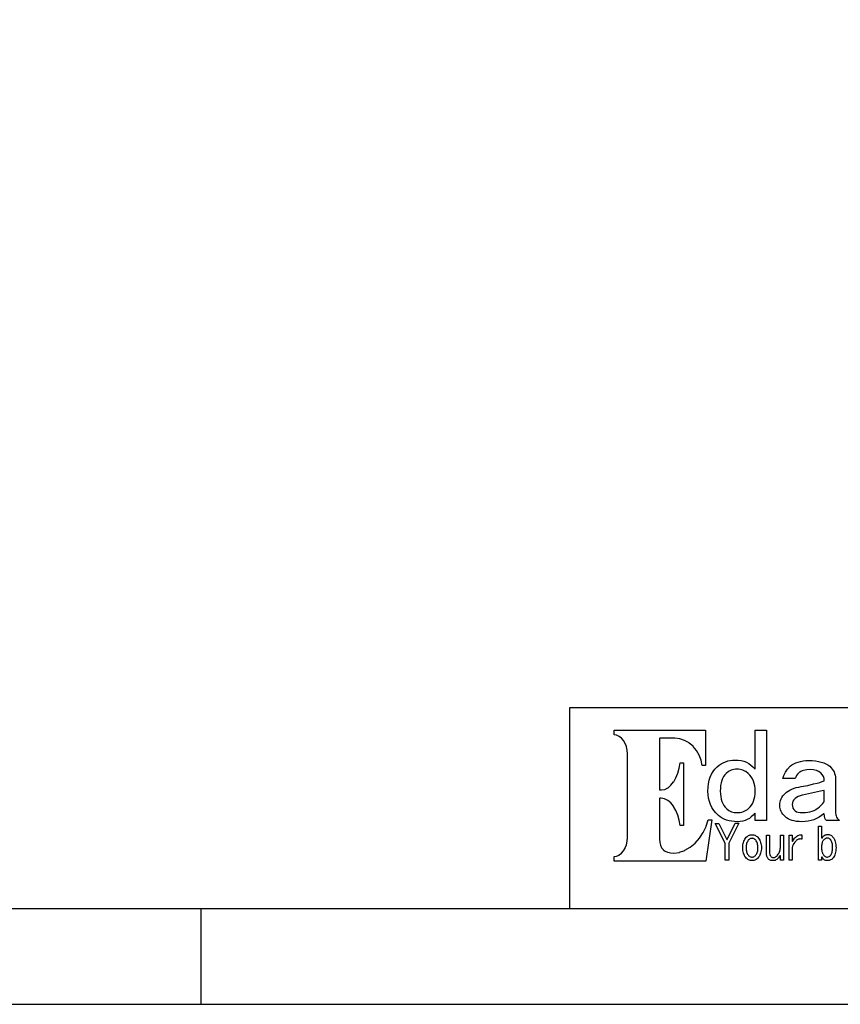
# Model space of a CAD drawing. Extents: x -53 to 531, y -106 to 304.
# Tile 43 of 65: x 445 to 488, y -106 to -55. Entities that reach past the tile are written whole.
import ezdxf

# ---------------------------------------------------------------- set-up
doc = ezdxf.new("R2010")
doc.units = 0
doc.layers.add('BOARD_GEOMETRY_DIMENSION', color=2, linetype='CONTINUOUS')
doc.layers.add('BOARD_GEOMETRY_SILKSCREEN_TOP', color=1, linetype='CONTINUOUS')

msp = doc.modelspace()

# ---------------------------------------------------------------- linework, layer by layer
at = {"layer": 'BOARD_GEOMETRY_DIMENSION'}
for points in [[(-52.793138, -106.154474), (531.20671, -106.154474), (531.20671, 303.845722), (-52.793138, 303.845722), (-52.793138, -106.154474)], [(526.20672, -90.654378), (473.706698, -90.654378), (473.706698, -101.154484)], [(-47.793148, -101.154484), (526.20672, -101.154484)], [(454.4568, -106.154474), (454.4568, -101.154484)]]:
    msp.add_lwpolyline(points, dxfattribs=at)
for points in [[(476.03156, -98.664522), (476.03156, -98.436176), (476.159576, -98.414586), (476.162878, -98.41357), (476.29445, -98.351086), (476.296482, -98.349562), (476.415608, -98.25609), (476.417386, -98.25482), (476.522542, -98.131376), (476.524066, -98.12909), (476.609664, -97.984056), (476.610426, -97.982278), (476.67672, -97.814892), (476.676974, -97.813622), (476.718376, -97.631758), (476.718376, -97.62998), (476.734124, -97.4344), (476.734124, -93.064584), (476.718376, -92.871798), (476.718376, -92.870274), (476.676974, -92.688664), (476.67672, -92.686378), (476.610426, -92.521786), (476.609664, -92.520262), (476.524066, -92.372688), (476.522542, -92.370656), (476.416878, -92.24899), (476.415862, -92.24772), (476.296482, -92.152724), (476.29445, -92.150692), (476.162878, -92.088462), (476.160084, -92.087192), (476.03156, -92.061792), (476.03156, -91.833192), (480.815904, -91.833192), (480.815904, -93.679518), (480.64547, -93.679518), (480.587812, -93.401388), (480.587304, -93.399356), (480.48418, -93.1291), (480.483672, -93.127576), (480.340416, -92.884498), (480.339146, -92.883482), (480.16287, -92.670884), (480.161346, -92.66936), (479.954082, -92.496386), (479.952558, -92.49537), (479.722942, -92.362782), (479.720656, -92.361766), (479.470974, -92.277692), (479.46818, -92.277184), (479.206052, -92.247974), (478.42678, -92.247974), (478.41408, -92.260674), (478.41408, -94.935294), (478.42678, -94.947994), (478.520252, -94.947994), (478.686622, -94.918784), (478.690178, -94.917768), (478.852484, -94.833186), (478.855278, -94.83217), (479.007424, -94.699582), (479.008948, -94.698058), (479.148902, -94.522798), (479.149918, -94.521274), (479.270568, -94.312994), (479.271076, -94.311724), (479.369374, -94.071186), (479.369882, -94.069662), (479.441764, -93.807788), (479.442018, -93.806264), (479.480626, -93.537024), (479.661982, -93.537024), (479.661982, -96.803464), (479.480626, -96.803464), (479.441256, -96.531176), (479.440748, -96.529398), (479.368866, -96.263714), (479.368358, -96.26219), (479.268282, -96.020382), (479.267774, -96.019112), (479.144584, -95.806768), (479.143822, -95.80499), (479.00082, -95.629984), (478.999296, -95.62846), (478.842324, -95.494856), (478.839276, -95.493586), (478.672398, -95.409512), (478.668842, -95.407988), (478.496376, -95.376492), (478.42678, -95.376492), (478.41408, -95.389192), (478.41408, -97.512886), (478.425256, -97.689162), (478.42551, -97.690686), (478.459546, -97.839784), (478.460308, -97.842324), (478.51695, -97.966784), (478.51822, -97.969578), (478.600262, -98.0694), (478.602548, -98.071686), (478.705164, -98.149156), (478.707958, -98.151188), (478.833942, -98.203766), (478.835974, -98.204274), (478.985072, -98.236786), (478.987104, -98.236786), (479.161094, -98.246184), (479.163126, -98.245676), (479.4504, -98.210624), (479.452686, -98.209862), (479.73742, -98.106484), (479.73996, -98.105976), (480.014026, -97.944178), (480.015804, -97.9424), (480.271074, -97.728278), (480.272852, -97.727262), (480.499674, -97.470468), (480.500944, -97.46869), (480.695254, -97.175574), (480.696016, -97.173796), (480.845876, -96.852486), (480.847146, -96.850962), (480.944174, -96.518476), (481.145342, -96.518476), (480.832922, -98.664522)], [(482.484176, -96.609916), (482.32822, -96.604582), (482.181154, -96.589088), (482.042724, -96.563688), (481.914454, -96.527366), (481.79355, -96.481392), (481.682044, -96.423988), (481.578158, -96.357186), (481.483924, -96.280224), (481.355654, -96.152462), (481.244656, -96.015556), (481.150422, -95.870268), (481.073968, -95.715582), (481.014024, -95.553276), (480.971606, -95.381064), (480.945952, -95.200978), (480.937824, -95.010986), (480.944682, -94.81058), (480.968558, -94.621858), (481.005642, -94.445074), (481.058982, -94.279974), (481.1268, -94.12859), (481.21062, -93.988382), (481.308156, -93.859858), (481.422964, -93.743018), (481.522786, -93.65996), (481.629212, -93.5863), (481.738178, -93.525086), (481.853748, -93.474286), (481.972874, -93.435678), (482.097842, -93.407484), (482.226874, -93.39072), (482.361748, -93.384878), (482.522784, -93.392498), (482.675946, -93.414088), (482.818186, -93.451426), (482.952552, -93.501972), (483.07498, -93.567758), (483.190042, -93.648276), (483.294182, -93.743272), (483.39121, -93.852492), (483.413308, -93.844618), (483.413308, -91.829382), (483.999286, -91.829382), (483.999286, -96.55429), (483.413308, -96.55429), (483.413308, -96.178116), (483.390956, -96.169988), (483.302818, -96.274382), (483.208076, -96.363282), (483.106476, -96.438974), (482.997764, -96.500188), (482.880924, -96.548194), (482.756464, -96.582484), (482.623876, -96.603566)], [(485.845358, -96.609916), (485.704642, -96.60509), (485.573324, -96.59239), (485.450642, -96.571562), (485.337612, -96.541082), (485.231186, -96.50349), (485.13492, -96.455484), (485.046782, -96.400366), (484.968296, -96.335088), (484.90378, -96.273366), (484.849424, -96.207326), (484.80218, -96.140016), (484.764842, -96.068388), (484.73487, -95.99549), (484.714042, -95.92056), (484.70058, -95.842582), (484.697024, -95.760794), (484.70058, -95.667576), (484.714042, -95.578676), (484.73487, -95.493586), (484.764842, -95.412814), (484.80218, -95.336614), (484.849424, -95.264478), (484.90378, -95.19666), (484.968296, -95.13189), (485.046274, -95.067374), (485.133904, -95.007176), (485.227376, -94.953582), (485.330754, -94.905322), (485.439974, -94.864174), (485.557322, -94.82836), (485.683052, -94.798388), (485.817164, -94.773496), (486.160572, -94.711774), (486.16108, -94.711774), (486.459784, -94.635066), (486.642918, -94.593664), (486.643426, -94.593664), (486.795826, -94.552262), (486.796842, -94.552262), (486.918762, -94.51086), (487.01198, -94.46768), (487.019854, -94.455996), (487.019854, -94.45498), (487.00817, -94.347284), (487.007408, -94.34449), (486.973118, -94.243398), (486.971848, -94.240858), (486.913682, -94.147386), (486.912412, -94.146116), (486.832656, -94.058486), (486.830624, -94.056962), (486.729024, -93.984318), (486.726484, -93.982794), (486.607104, -93.93047), (486.604564, -93.9292), (486.46461, -93.898466), (486.462578, -93.897958), (486.304082, -93.88729), (486.303066, -93.88729), (486.104184, -93.897958), (486.10266, -93.897958), (485.934766, -93.9292), (485.93248, -93.929962), (485.859582, -93.954092), (485.85882, -93.954092), (485.79405, -93.982794), (485.792526, -93.983556), (485.735376, -94.017592), (485.73436, -94.018862), (485.684576, -94.057216), (485.68356, -94.058486), (485.625648, -94.119192), (485.624378, -94.121224), (485.575356, -94.19209), (485.574086, -94.193614), (485.531922, -94.274894), (485.531668, -94.276926), (485.50068, -94.359476), (484.85425, -94.359476), (484.907082, -94.190058), (484.993442, -94.0181), (485.103678, -93.860366), (485.243124, -93.715078), (485.330246, -93.644974), (485.427274, -93.584014), (485.534462, -93.53169), (485.650286, -93.489018), (485.77627, -93.45549), (485.91216, -93.431868), (486.056178, -93.41739), (486.21188, -93.412818), (486.395522, -93.41739), (486.565194, -93.431868), (486.721658, -93.45549), (486.865168, -93.489272), (486.994708, -93.53169), (487.110278, -93.584268), (487.213656, -93.644974), (487.303826, -93.715078), (487.373422, -93.78569), (487.435144, -93.85808), (487.48696, -93.932756), (487.529378, -94.009972), (487.562398, -94.089982), (487.58602, -94.172278), (487.599482, -94.257876), (487.605324, -94.34449), (487.605324, -96.095058), (487.608626, -96.169988), (487.608626, -96.171512), (487.620564, -96.241362), (487.620818, -96.242378), (487.639614, -96.308672), (487.640122, -96.310196), (487.667554, -96.371156), (487.668062, -96.372172), (487.701844, -96.429576), (487.70286, -96.4311), (487.745024, -96.483424), (487.745786, -96.484186), (487.79557, -96.532192), (487.796586, -96.53397), (487.824526, -96.55429), (487.13517, -96.55429), (487.086148, -96.496124), (487.049826, -96.416876), (487.026712, -96.320356), (487.019854, -96.204786), (486.999026, -96.195388), (486.880662, -96.293686), (486.755186, -96.37776), (486.623106, -96.44888), (486.482644, -96.506792), (486.334308, -96.552512), (486.179114, -96.584262), (486.015284, -96.603566)], [(482.452172, -96.13519), (482.454204, -96.13519), (482.629464, -96.121474), (482.630988, -96.121474), (482.712522, -96.104202), (482.713284, -96.103694), (482.792278, -96.079056), (482.793802, -96.078294), (482.86797, -96.048322), (482.868986, -96.04756), (482.94036, -96.008698), (482.941122, -96.00819), (483.007924, -95.963486), (483.008686, -95.962978), (483.072948, -95.909892), (483.074218, -95.909384), (483.15245, -95.82912), (483.153466, -95.827596), (483.221284, -95.738188), (483.2223, -95.737172), (483.27945, -95.638874), (483.279958, -95.637858), (483.32771, -95.531178), (483.328218, -95.5294), (483.365048, -95.414084), (483.365302, -95.413322), (483.391972, -95.288862), (483.392226, -95.287592), (483.40772, -95.155258), (483.40772, -95.153988), (483.413308, -95.011494), (483.413308, -95.010986), (483.406958, -94.869), (483.406958, -94.868492), (483.389178, -94.734126), (483.389178, -94.732856), (483.360476, -94.606872), (483.360222, -94.605856), (483.321106, -94.486984), (483.320598, -94.48546), (483.26802, -94.375478), (483.267512, -94.3737), (483.204774, -94.271084), (483.204266, -94.269814), (483.129844, -94.174564), (483.128574, -94.173294), (483.043484, -94.086172), (483.042214, -94.084394), (482.912674, -93.987874), (482.911658, -93.987112), (482.84257, -93.949266), (482.841808, -93.949012), (482.77145, -93.9165), (482.769926, -93.915992), (482.695758, -93.89237), (482.694488, -93.891862), (482.61778, -93.874082), (482.616764, -93.874082), (482.537008, -93.86316), (482.535484, -93.86316), (482.45395, -93.859096), (482.452426, -93.859096), (482.37648, -93.86316), (482.375464, -93.86316), (482.302058, -93.874082), (482.300026, -93.874082), (482.15931, -93.915992), (482.157024, -93.917262), (482.02342, -93.986858), (482.021642, -93.987874), (481.895658, -94.084394), (481.89388, -94.086172), (481.822252, -94.161356), (481.820474, -94.16288), (481.75926, -94.249494), (481.758244, -94.251018), (481.705158, -94.349062), (481.704396, -94.350586), (481.661978, -94.458282), (481.661724, -94.46006), (481.628196, -94.580964), (481.627942, -94.58198), (481.60432, -94.71279), (481.60432, -94.713298), (481.59035, -94.8563), (481.590096, -94.85757), (481.585524, -95.011494), (481.590096, -95.160592), (481.59035, -95.161862), (481.605844, -95.299784), (481.606098, -95.300292), (481.631752, -95.430086), (481.63226, -95.431356), (481.669852, -95.549974), (481.670106, -95.55099), (481.71608, -95.66148), (481.717096, -95.662496), (481.775008, -95.76308), (481.77577, -95.764096), (481.843842, -95.855282), (481.844858, -95.85706), (481.924868, -95.937324), (481.925884, -95.938086), (482.03866, -96.023684), (482.040946, -96.0247), (482.165152, -96.08566), (482.167184, -96.086422), (482.30282, -96.12249), (482.305106, -96.122998)], [(485.906826, -96.13519), (485.90708, -96.13519), (486.03408, -96.130872), (486.03535, -96.130872), (486.156762, -96.116394), (486.157524, -96.115886), (486.272586, -96.093026), (486.273856, -96.092772), (486.384346, -96.058482), (486.385362, -96.057974), (486.487978, -96.016318), (486.489756, -96.015556), (486.588308, -95.962978), (486.589324, -95.96247), (486.681526, -95.899986), (486.682796, -95.899478), (486.770426, -95.827088), (486.77068, -95.82658), (486.939082, -95.659702), (486.940352, -95.658686), (486.989374, -95.595694), (486.990898, -95.594678), (487.018076, -95.545656), (487.019854, -95.538798), (487.019854, -94.984062), (487.003852, -94.971616), (486.827322, -95.020384), (486.668064, -95.054674), (485.87406, -95.22079), (485.873298, -95.22079), (485.75722, -95.252794), (485.756458, -95.253556), (485.657652, -95.290894), (485.655874, -95.292164), (485.5718, -95.337376), (485.570022, -95.338392), (485.50195, -95.390462), (485.500426, -95.391986), (485.43337, -95.463868), (485.431846, -95.465392), (485.383586, -95.53956), (485.382824, -95.541592), (485.353868, -95.620078), (485.35336, -95.62338), (485.343962, -95.703898), (485.343708, -95.705676), (485.343962, -95.706692), (485.353106, -95.801688), (485.353868, -95.804482), (485.382824, -95.890588), (485.383586, -95.893382), (485.431084, -95.973392), (485.43337, -95.976186), (485.500426, -96.048068), (485.502966, -96.049592), (485.561386, -96.087184), (485.564942, -96.0882), (485.650794, -96.1136), (485.652826, -96.114362), (485.765348, -96.129856), (485.766618, -96.130364)], [(481.847144, -98.621088), (481.847144, -97.728786), (481.84562, -97.723198), (481.32238, -96.696276), (481.515166, -96.696276), (481.924868, -97.53219), (481.947474, -97.53219), (482.3587, -96.693482), (482.552502, -96.693482), (482.03612, -97.723198), (482.035104, -97.728786), (482.035104, -98.621088)], [(487.183176, -98.644964), (487.135424, -98.64217), (487.091482, -98.63328), (487.052112, -98.619564), (487.016298, -98.59899), (486.983278, -98.574098), (486.954322, -98.542856), (486.928922, -98.505772), (486.906824, -98.461576), (486.882948, -98.467164), (486.882948, -98.621088), (486.72242, -98.621088), (486.72242, -96.848422), (486.882948, -96.848422), (486.882948, -97.454974), (486.906062, -97.462086), (486.93578, -97.41789), (486.967784, -97.380298), (487.00182, -97.349056), (487.036872, -97.322894), (487.072686, -97.303082), (487.111294, -97.289112), (487.151172, -97.280476), (487.192574, -97.277174), (487.236516, -97.279968), (487.278426, -97.286826), (487.318304, -97.298764), (487.356404, -97.314766), (487.392218, -97.335594), (487.426254, -97.361756), (487.458766, -97.391982), (487.489246, -97.427288), (487.522774, -97.476818), (487.552746, -97.531174), (487.577384, -97.590356), (487.598212, -97.655126), (487.614214, -97.725484), (487.625644, -97.800922), (487.632756, -97.881186), (487.635042, -97.967292), (487.632756, -98.050096), (487.625644, -98.12909), (487.614214, -98.202496), (487.598212, -98.270822), (487.577384, -98.334322), (487.552746, -98.392488), (487.522774, -98.44659), (487.489246, -98.495358), (487.458512, -98.530918), (487.426, -98.56089), (487.391456, -98.586798), (487.354372, -98.60788), (487.315256, -98.62439), (487.2736, -98.63582), (487.229658, -98.642678)], [(483.245922, -98.644964), (483.197154, -98.64217), (483.150418, -98.633788), (483.105968, -98.621088), (483.063296, -98.601784), (483.022656, -98.5774), (482.983794, -98.547682), (482.946964, -98.512376), (482.912166, -98.470974), (482.875082, -98.420174), (482.843586, -98.365564), (482.817424, -98.307398), (482.79558, -98.246184), (482.778562, -98.181922), (482.76637, -98.113088), (482.759258, -98.042476), (482.756718, -97.967292), (482.759258, -97.892616), (482.76637, -97.820988), (482.778562, -97.75317), (482.79558, -97.687892), (482.817424, -97.627186), (482.843586, -97.56902), (482.875082, -97.514664), (482.912166, -97.462594), (482.946964, -97.4217), (482.983794, -97.386394), (483.022656, -97.357184), (483.063296, -97.332292), (483.105968, -97.314258), (483.150418, -97.300288), (483.197154, -97.29216), (483.245668, -97.289366), (483.293674, -97.29216), (483.340664, -97.300288), (483.38486, -97.314258), (483.427278, -97.332292), (483.468172, -97.357184), (483.50678, -97.386394), (483.543864, -97.4217), (483.579424, -97.462594), (483.614984, -97.514664), (483.64648, -97.56902), (483.673658, -97.627186), (483.695502, -97.687892), (483.71252, -97.75317), (483.724712, -97.820988), (483.731824, -97.892616), (483.734364, -97.967292), (483.731824, -98.042476), (483.724712, -98.113088), (483.71252, -98.181922), (483.695502, -98.246184), (483.673658, -98.307398), (483.64648, -98.365564), (483.614984, -98.420174), (483.579424, -98.470974), (483.543864, -98.512376), (483.50678, -98.547682), (483.468426, -98.5774), (483.427278, -98.601784), (483.38486, -98.621088), (483.340664, -98.633788), (483.293674, -98.64217)], [(483.24516, -98.455988), (483.246176, -98.455988), (483.273608, -98.454464), (483.274878, -98.454464), (483.301802, -98.449384), (483.303326, -98.448876), (483.328726, -98.440494), (483.330758, -98.439986), (483.35565, -98.427794), (483.35692, -98.427286), (483.380542, -98.4123), (483.382066, -98.411792), (483.404926, -98.392996), (483.405942, -98.392488), (483.427786, -98.37039), (483.429056, -98.369882), (483.449884, -98.344482), (483.451154, -98.34372), (483.474776, -98.309684), (483.475284, -98.308414), (483.496366, -98.270568), (483.49662, -98.269298), (483.5144, -98.227896), (483.514908, -98.227388), (483.528878, -98.182684), (483.529386, -98.181668), (483.540816, -98.13417), (483.54107, -98.1329), (483.549198, -98.081592), (483.549198, -98.081084), (483.554024, -98.026474), (483.554024, -98.025966), (483.555548, -97.967292), (483.55377, -97.90938), (483.55377, -97.908364), (483.548182, -97.852992), (483.548182, -97.852484), (483.539546, -97.80016), (483.538784, -97.79889), (483.527354, -97.750376), (483.526846, -97.748598), (483.510844, -97.702878), (483.510082, -97.702116), (483.491286, -97.658682), (483.490778, -97.65792), (483.468426, -97.61728), (483.467918, -97.616518), (483.44201, -97.57918), (483.440994, -97.577656), (483.421182, -97.555558), (483.42042, -97.554288), (483.400608, -97.535492), (483.399084, -97.534476), (483.377748, -97.518474), (483.376478, -97.517966), (483.354126, -97.503996), (483.352856, -97.503488), (483.328726, -97.493074), (483.327456, -97.492566), (483.302818, -97.484692), (483.301294, -97.484184), (483.274878, -97.479866), (483.273608, -97.479866), (483.246176, -97.478088), (483.24516, -97.478088), (483.21722, -97.479866), (483.21595, -97.479866), (483.18928, -97.484184), (483.188264, -97.484692), (483.163372, -97.492566), (483.162102, -97.493074), (483.138226, -97.503488), (483.136702, -97.503488), (483.113842, -97.517712), (483.112826, -97.518474), (483.090982, -97.534476), (483.09022, -97.535492), (483.070154, -97.554288), (483.068884, -97.555812), (483.050342, -97.578164), (483.049326, -97.57918), (483.023418, -97.616518), (483.022656, -97.61728), (483.00005, -97.65792), (482.999542, -97.658682), (482.979984, -97.702116), (482.979476, -97.703386), (482.963982, -97.74936), (482.963982, -97.750376), (482.951282, -97.79889), (482.951282, -97.800414), (482.9429, -97.852484), (482.9429, -97.852992), (482.937566, -97.908364), (482.937566, -97.90938), (482.936042, -97.967292), (482.937312, -98.025966), (482.937312, -98.026474), (482.941884, -98.081084), (482.941884, -98.081592), (482.950012, -98.1329), (482.950266, -98.13417), (482.961696, -98.181668), (482.96195, -98.182684), (482.97592, -98.22688), (482.976174, -98.227896), (482.993954, -98.269298), (482.994462, -98.270568), (483.014782, -98.308414), (483.016052, -98.309684), (483.039674, -98.34372), (483.040944, -98.344482), (483.062026, -98.369882), (483.063042, -98.37039), (483.084886, -98.392488), (483.086156, -98.392996), (483.109016, -98.411792), (483.109778, -98.4123), (483.13467, -98.427286), (483.135178, -98.427794), (483.160324, -98.439986), (483.162102, -98.440494), (483.187756, -98.448876), (483.189026, -98.449384), (483.21595, -98.454464), (483.21722, -98.454464)], [(484.350568, -98.644964), (484.304086, -98.643186), (484.261922, -98.638868), (484.223314, -98.630486), (484.188262, -98.619056), (484.156512, -98.605086), (484.128318, -98.586798), (484.103426, -98.566986), (484.081582, -98.542856), (484.062786, -98.516186), (484.046276, -98.487484), (484.032814, -98.457258), (484.021384, -98.424492), (484.012494, -98.390964), (484.006398, -98.354388), (484.00208, -98.316796), (484.001318, -98.276156), (484.001318, -97.312988), (484.161846, -97.312988), (484.161846, -98.194114), (484.165148, -98.261424), (484.165148, -98.262694), (484.175816, -98.32086), (484.176324, -98.322892), (484.193596, -98.372168), (484.194358, -98.373692), (484.20528, -98.394774), (484.20655, -98.396298), (484.219758, -98.414586), (484.220774, -98.416618), (484.24592, -98.44278), (484.248714, -98.444812), (484.278686, -98.4631), (484.28148, -98.464624), (484.316278, -98.475292), (484.319326, -98.4758), (484.35895, -98.479864), (484.360474, -98.479864), (484.390446, -98.478086), (484.39197, -98.477578), (484.420926, -98.47199), (484.42245, -98.47199), (484.450644, -98.462592), (484.452168, -98.462084), (484.479346, -98.448876), (484.480616, -98.448368), (484.506524, -98.431858), (484.508048, -98.430588), (484.533448, -98.410268), (484.53421, -98.408998), (484.558848, -98.385376), (484.55961, -98.384614), (484.582978, -98.356674), (484.583486, -98.355658), (484.616506, -98.3107), (484.617014, -98.310192), (484.645208, -98.26498), (484.645716, -98.264218), (484.669084, -98.218498), (484.669846, -98.21799), (484.689658, -98.172016), (484.690166, -98.170492), (484.705152, -98.124772), (484.705152, -98.123756), (484.716074, -98.07702), (484.716074, -98.075496), (484.722678, -98.02876), (484.722678, -98.02749), (484.725472, -97.979484), (484.725726, -97.978976), (484.725726, -97.312988), (484.886254, -97.312988), (484.886254, -98.621088), (484.725726, -98.621088), (484.725726, -98.39579), (484.702104, -98.389186), (484.664004, -98.449892), (484.624126, -98.50247), (484.582978, -98.546666), (484.54056, -98.581972), (484.495856, -98.609658), (484.44912, -98.62947), (484.40086, -98.6409)], [(485.180386, -98.621088), (485.180386, -97.312988), (485.341168, -97.312988), (485.341168, -97.63379), (485.365044, -97.639886), (485.413304, -97.550986), (485.465374, -97.474786), (485.50322, -97.431098), (485.544622, -97.39376), (485.58831, -97.361756), (485.6353, -97.335594), (485.685084, -97.315782), (485.738678, -97.300796), (485.79532, -97.292414), (485.842564, -97.289874), (485.842564, -97.522792), (485.813608, -97.516696), (485.811576, -97.516696), (485.753664, -97.513394), (485.751886, -97.513394), (485.717342, -97.516188), (485.715564, -97.516188), (485.681274, -97.5233), (485.680004, -97.524316), (485.646222, -97.536), (485.644952, -97.53727), (485.612186, -97.55378), (485.61117, -97.554288), (485.578658, -97.576386), (485.577642, -97.576894), (485.546146, -97.604072), (485.544876, -97.60458), (485.514142, -97.636584), (485.51338, -97.637092), (485.483408, -97.67316), (485.4829, -97.674176), (485.435656, -97.74047), (485.434894, -97.741486), (485.395778, -97.808796), (485.395524, -97.81032), (485.364282, -97.879916), (485.363774, -97.881186), (485.341422, -97.95129), (485.341168, -97.9551), (485.341168, -98.621088)], [(487.182922, -98.455988), (487.184954, -98.455988), (487.229404, -98.4504), (487.232452, -98.449892), (487.273854, -98.434398), (487.276648, -98.432874), (487.313986, -98.40722), (487.316018, -98.405188), (487.350562, -98.368866), (487.351578, -98.367088), (487.375708, -98.332798), (487.37647, -98.331782), (487.397044, -98.292666), (487.397552, -98.290888), (487.414824, -98.24847), (487.415078, -98.2472), (487.42981, -98.199702), (487.430064, -98.198686), (487.440986, -98.147886), (487.441494, -98.147378), (487.449622, -98.091498), (487.449622, -98.09099), (487.454448, -98.032062), (487.454448, -98.030792), (487.456226, -97.967292), (487.454448, -97.900998), (487.454448, -97.90049), (487.449876, -97.839276), (487.449876, -97.838514), (487.442764, -97.78238), (487.44251, -97.781872), (487.432604, -97.729294), (487.43235, -97.728786), (487.41838, -97.682558), (487.41838, -97.681288), (487.402378, -97.639378), (487.402124, -97.6376), (487.383074, -97.601024), (487.382566, -97.5995), (487.360976, -97.566988), (487.35996, -97.565718), (487.321352, -97.524316), (487.31932, -97.522792), (487.27868, -97.49282), (487.275886, -97.490788), (487.233468, -97.473262), (487.230674, -97.4725), (487.208322, -97.468182), (487.207052, -97.467674), (487.184446, -97.465896), (487.182668, -97.465896), (487.154474, -97.468182), (487.153204, -97.46869), (487.126026, -97.474278), (487.124248, -97.474786), (487.097578, -97.484184), (487.096562, -97.484692), (487.070908, -97.497392), (487.068876, -97.4979), (487.043476, -97.515426), (487.042968, -97.516188), (487.018076, -97.536), (487.017314, -97.537524), (486.993184, -97.5614), (486.992422, -97.56267), (486.969562, -97.589594), (486.968546, -97.590864), (486.94848, -97.619312), (486.948226, -97.620074), (486.931462, -97.6503), (486.930954, -97.652078), (486.916222, -97.685098), (486.915968, -97.686622), (486.903776, -97.722182), (486.903776, -97.72269), (486.894378, -97.76206), (486.894378, -97.763076), (486.887774, -97.803716), (486.887774, -97.804478), (486.884218, -97.848674), (486.884218, -97.849182), (486.882948, -97.895156), (486.882948, -98.038666), (486.884218, -98.08337), (486.884472, -98.083878), (486.888282, -98.125788), (486.888282, -98.126296), (486.895902, -98.166682), (486.896156, -98.16719), (486.90657, -98.20529), (486.906824, -98.206814), (486.919524, -98.242882), (486.919778, -98.243898), (486.93578, -98.278188), (486.936542, -98.279712), (486.955084, -98.312224), (486.9561, -98.312986), (486.977944, -98.343974), (486.978706, -98.344482), (486.99928, -98.369882), (487.00055, -98.37039), (487.023156, -98.392488), (487.023918, -98.392996), (487.046524, -98.411792), (487.048048, -98.4123), (487.071924, -98.427286), (487.073448, -98.427794), (487.097578, -98.439986), (487.099864, -98.440494), (487.125518, -98.448876), (487.127042, -98.449384), (487.153712, -98.454464), (487.154982, -98.454464)]]:
    msp.add_lwpolyline(points, close=True, dxfattribs=at)
at = {"layer": 'BOARD_GEOMETRY_SILKSCREEN_TOP'}
for points in [[(-52.793138, -106.154474), (531.20671, -106.154474), (531.20671, 303.845722), (-52.793138, 303.845722), (-52.793138, -106.154474)], [(526.20672, -90.654378), (473.706698, -90.654378), (473.706698, -101.154484)], [(-47.793148, -101.154484), (526.20672, -101.154484)], [(454.4568, -106.154474), (454.4568, -101.154484)]]:
    msp.add_lwpolyline(points, dxfattribs=at)
for points in [[(476.03156, -98.664522), (476.03156, -98.436176), (476.159576, -98.414586), (476.162878, -98.41357), (476.29445, -98.351086), (476.296482, -98.349562), (476.415608, -98.25609), (476.417386, -98.25482), (476.522542, -98.131376), (476.524066, -98.12909), (476.609664, -97.984056), (476.610426, -97.982278), (476.67672, -97.814892), (476.676974, -97.813622), (476.718376, -97.631758), (476.718376, -97.62998), (476.734124, -97.4344), (476.734124, -93.064584), (476.718376, -92.871798), (476.718376, -92.870274), (476.676974, -92.688664), (476.67672, -92.686378), (476.610426, -92.521786), (476.609664, -92.520262), (476.524066, -92.372688), (476.522542, -92.370656), (476.416878, -92.24899), (476.415862, -92.24772), (476.296482, -92.152724), (476.29445, -92.150692), (476.162878, -92.088462), (476.160084, -92.087192), (476.03156, -92.061792), (476.03156, -91.833192), (480.815904, -91.833192), (480.815904, -93.679518), (480.64547, -93.679518), (480.587812, -93.401388), (480.587304, -93.399356), (480.48418, -93.1291), (480.483672, -93.127576), (480.340416, -92.884498), (480.339146, -92.883482), (480.16287, -92.670884), (480.161346, -92.66936), (479.954082, -92.496386), (479.952558, -92.49537), (479.722942, -92.362782), (479.720656, -92.361766), (479.470974, -92.277692), (479.46818, -92.277184), (479.206052, -92.247974), (478.42678, -92.247974), (478.41408, -92.260674), (478.41408, -94.935294), (478.42678, -94.947994), (478.520252, -94.947994), (478.686622, -94.918784), (478.690178, -94.917768), (478.852484, -94.833186), (478.855278, -94.83217), (479.007424, -94.699582), (479.008948, -94.698058), (479.148902, -94.522798), (479.149918, -94.521274), (479.270568, -94.312994), (479.271076, -94.311724), (479.369374, -94.071186), (479.369882, -94.069662), (479.441764, -93.807788), (479.442018, -93.806264), (479.480626, -93.537024), (479.661982, -93.537024), (479.661982, -96.803464), (479.480626, -96.803464), (479.441256, -96.531176), (479.440748, -96.529398), (479.368866, -96.263714), (479.368358, -96.26219), (479.268282, -96.020382), (479.267774, -96.019112), (479.144584, -95.806768), (479.143822, -95.80499), (479.00082, -95.629984), (478.999296, -95.62846), (478.842324, -95.494856), (478.839276, -95.493586), (478.672398, -95.409512), (478.668842, -95.407988), (478.496376, -95.376492), (478.42678, -95.376492), (478.41408, -95.389192), (478.41408, -97.512886), (478.425256, -97.689162), (478.42551, -97.690686), (478.459546, -97.839784), (478.460308, -97.842324), (478.51695, -97.966784), (478.51822, -97.969578), (478.600262, -98.0694), (478.602548, -98.071686), (478.705164, -98.149156), (478.707958, -98.151188), (478.833942, -98.203766), (478.835974, -98.204274), (478.985072, -98.236786), (478.987104, -98.236786), (479.161094, -98.246184), (479.163126, -98.245676), (479.4504, -98.210624), (479.452686, -98.209862), (479.73742, -98.106484), (479.73996, -98.105976), (480.014026, -97.944178), (480.015804, -97.9424), (480.271074, -97.728278), (480.272852, -97.727262), (480.499674, -97.470468), (480.500944, -97.46869), (480.695254, -97.175574), (480.696016, -97.173796), (480.845876, -96.852486), (480.847146, -96.850962), (480.944174, -96.518476), (481.145342, -96.518476), (480.832922, -98.664522)], [(482.484176, -96.609916), (482.32822, -96.604582), (482.181154, -96.589088), (482.042724, -96.563688), (481.914454, -96.527366), (481.79355, -96.481392), (481.682044, -96.423988), (481.578158, -96.357186), (481.483924, -96.280224), (481.355654, -96.152462), (481.244656, -96.015556), (481.150422, -95.870268), (481.073968, -95.715582), (481.014024, -95.553276), (480.971606, -95.381064), (480.945952, -95.200978), (480.937824, -95.010986), (480.944682, -94.81058), (480.968558, -94.621858), (481.005642, -94.445074), (481.058982, -94.279974), (481.1268, -94.12859), (481.21062, -93.988382), (481.308156, -93.859858), (481.422964, -93.743018), (481.522786, -93.65996), (481.629212, -93.5863), (481.738178, -93.525086), (481.853748, -93.474286), (481.972874, -93.435678), (482.097842, -93.407484), (482.226874, -93.39072), (482.361748, -93.384878), (482.522784, -93.392498), (482.675946, -93.414088), (482.818186, -93.451426), (482.952552, -93.501972), (483.07498, -93.567758), (483.190042, -93.648276), (483.294182, -93.743272), (483.39121, -93.852492), (483.413308, -93.844618), (483.413308, -91.829382), (483.999286, -91.829382), (483.999286, -96.55429), (483.413308, -96.55429), (483.413308, -96.178116), (483.390956, -96.169988), (483.302818, -96.274382), (483.208076, -96.363282), (483.106476, -96.438974), (482.997764, -96.500188), (482.880924, -96.548194), (482.756464, -96.582484), (482.623876, -96.603566)], [(485.845358, -96.609916), (485.704642, -96.60509), (485.573324, -96.59239), (485.450642, -96.571562), (485.337612, -96.541082), (485.231186, -96.50349), (485.13492, -96.455484), (485.046782, -96.400366), (484.968296, -96.335088), (484.90378, -96.273366), (484.849424, -96.207326), (484.80218, -96.140016), (484.764842, -96.068388), (484.73487, -95.99549), (484.714042, -95.92056), (484.70058, -95.842582), (484.697024, -95.760794), (484.70058, -95.667576), (484.714042, -95.578676), (484.73487, -95.493586), (484.764842, -95.412814), (484.80218, -95.336614), (484.849424, -95.264478), (484.90378, -95.19666), (484.968296, -95.13189), (485.046274, -95.067374), (485.133904, -95.007176), (485.227376, -94.953582), (485.330754, -94.905322), (485.439974, -94.864174), (485.557322, -94.82836), (485.683052, -94.798388), (485.817164, -94.773496), (486.160572, -94.711774), (486.16108, -94.711774), (486.459784, -94.635066), (486.642918, -94.593664), (486.643426, -94.593664), (486.795826, -94.552262), (486.796842, -94.552262), (486.918762, -94.51086), (487.01198, -94.46768), (487.019854, -94.455996), (487.019854, -94.45498), (487.00817, -94.347284), (487.007408, -94.34449), (486.973118, -94.243398), (486.971848, -94.240858), (486.913682, -94.147386), (486.912412, -94.146116), (486.832656, -94.058486), (486.830624, -94.056962), (486.729024, -93.984318), (486.726484, -93.982794), (486.607104, -93.93047), (486.604564, -93.9292), (486.46461, -93.898466), (486.462578, -93.897958), (486.304082, -93.88729), (486.303066, -93.88729), (486.104184, -93.897958), (486.10266, -93.897958), (485.934766, -93.9292), (485.93248, -93.929962), (485.859582, -93.954092), (485.85882, -93.954092), (485.79405, -93.982794), (485.792526, -93.983556), (485.735376, -94.017592), (485.73436, -94.018862), (485.684576, -94.057216), (485.68356, -94.058486), (485.625648, -94.119192), (485.624378, -94.121224), (485.575356, -94.19209), (485.574086, -94.193614), (485.531922, -94.274894), (485.531668, -94.276926), (485.50068, -94.359476), (484.85425, -94.359476), (484.907082, -94.190058), (484.993442, -94.0181), (485.103678, -93.860366), (485.243124, -93.715078), (485.330246, -93.644974), (485.427274, -93.584014), (485.534462, -93.53169), (485.650286, -93.489018), (485.77627, -93.45549), (485.91216, -93.431868), (486.056178, -93.41739), (486.21188, -93.412818), (486.395522, -93.41739), (486.565194, -93.431868), (486.721658, -93.45549), (486.865168, -93.489272), (486.994708, -93.53169), (487.110278, -93.584268), (487.213656, -93.644974), (487.303826, -93.715078), (487.373422, -93.78569), (487.435144, -93.85808), (487.48696, -93.932756), (487.529378, -94.009972), (487.562398, -94.089982), (487.58602, -94.172278), (487.599482, -94.257876), (487.605324, -94.34449), (487.605324, -96.095058), (487.608626, -96.169988), (487.608626, -96.171512), (487.620564, -96.241362), (487.620818, -96.242378), (487.639614, -96.308672), (487.640122, -96.310196), (487.667554, -96.371156), (487.668062, -96.372172), (487.701844, -96.429576), (487.70286, -96.4311), (487.745024, -96.483424), (487.745786, -96.484186), (487.79557, -96.532192), (487.796586, -96.53397), (487.824526, -96.55429), (487.13517, -96.55429), (487.086148, -96.496124), (487.049826, -96.416876), (487.026712, -96.320356), (487.019854, -96.204786), (486.999026, -96.195388), (486.880662, -96.293686), (486.755186, -96.37776), (486.623106, -96.44888), (486.482644, -96.506792), (486.334308, -96.552512), (486.179114, -96.584262), (486.015284, -96.603566)], [(482.452172, -96.13519), (482.454204, -96.13519), (482.629464, -96.121474), (482.630988, -96.121474), (482.712522, -96.104202), (482.713284, -96.103694), (482.792278, -96.079056), (482.793802, -96.078294), (482.86797, -96.048322), (482.868986, -96.04756), (482.94036, -96.008698), (482.941122, -96.00819), (483.007924, -95.963486), (483.008686, -95.962978), (483.072948, -95.909892), (483.074218, -95.909384), (483.15245, -95.82912), (483.153466, -95.827596), (483.221284, -95.738188), (483.2223, -95.737172), (483.27945, -95.638874), (483.279958, -95.637858), (483.32771, -95.531178), (483.328218, -95.5294), (483.365048, -95.414084), (483.365302, -95.413322), (483.391972, -95.288862), (483.392226, -95.287592), (483.40772, -95.155258), (483.40772, -95.153988), (483.413308, -95.011494), (483.413308, -95.010986), (483.406958, -94.869), (483.406958, -94.868492), (483.389178, -94.734126), (483.389178, -94.732856), (483.360476, -94.606872), (483.360222, -94.605856), (483.321106, -94.486984), (483.320598, -94.48546), (483.26802, -94.375478), (483.267512, -94.3737), (483.204774, -94.271084), (483.204266, -94.269814), (483.129844, -94.174564), (483.128574, -94.173294), (483.043484, -94.086172), (483.042214, -94.084394), (482.912674, -93.987874), (482.911658, -93.987112), (482.84257, -93.949266), (482.841808, -93.949012), (482.77145, -93.9165), (482.769926, -93.915992), (482.695758, -93.89237), (482.694488, -93.891862), (482.61778, -93.874082), (482.616764, -93.874082), (482.537008, -93.86316), (482.535484, -93.86316), (482.45395, -93.859096), (482.452426, -93.859096), (482.37648, -93.86316), (482.375464, -93.86316), (482.302058, -93.874082), (482.300026, -93.874082), (482.15931, -93.915992), (482.157024, -93.917262), (482.02342, -93.986858), (482.021642, -93.987874), (481.895658, -94.084394), (481.89388, -94.086172), (481.822252, -94.161356), (481.820474, -94.16288), (481.75926, -94.249494), (481.758244, -94.251018), (481.705158, -94.349062), (481.704396, -94.350586), (481.661978, -94.458282), (481.661724, -94.46006), (481.628196, -94.580964), (481.627942, -94.58198), (481.60432, -94.71279), (481.60432, -94.713298), (481.59035, -94.8563), (481.590096, -94.85757), (481.585524, -95.011494), (481.590096, -95.160592), (481.59035, -95.161862), (481.605844, -95.299784), (481.606098, -95.300292), (481.631752, -95.430086), (481.63226, -95.431356), (481.669852, -95.549974), (481.670106, -95.55099), (481.71608, -95.66148), (481.717096, -95.662496), (481.775008, -95.76308), (481.77577, -95.764096), (481.843842, -95.855282), (481.844858, -95.85706), (481.924868, -95.937324), (481.925884, -95.938086), (482.03866, -96.023684), (482.040946, -96.0247), (482.165152, -96.08566), (482.167184, -96.086422), (482.30282, -96.12249), (482.305106, -96.122998)], [(485.906826, -96.13519), (485.90708, -96.13519), (486.03408, -96.130872), (486.03535, -96.130872), (486.156762, -96.116394), (486.157524, -96.115886), (486.272586, -96.093026), (486.273856, -96.092772), (486.384346, -96.058482), (486.385362, -96.057974), (486.487978, -96.016318), (486.489756, -96.015556), (486.588308, -95.962978), (486.589324, -95.96247), (486.681526, -95.899986), (486.682796, -95.899478), (486.770426, -95.827088), (486.77068, -95.82658), (486.939082, -95.659702), (486.940352, -95.658686), (486.989374, -95.595694), (486.990898, -95.594678), (487.018076, -95.545656), (487.019854, -95.538798), (487.019854, -94.984062), (487.003852, -94.971616), (486.827322, -95.020384), (486.668064, -95.054674), (485.87406, -95.22079), (485.873298, -95.22079), (485.75722, -95.252794), (485.756458, -95.253556), (485.657652, -95.290894), (485.655874, -95.292164), (485.5718, -95.337376), (485.570022, -95.338392), (485.50195, -95.390462), (485.500426, -95.391986), (485.43337, -95.463868), (485.431846, -95.465392), (485.383586, -95.53956), (485.382824, -95.541592), (485.353868, -95.620078), (485.35336, -95.62338), (485.343962, -95.703898), (485.343708, -95.705676), (485.343962, -95.706692), (485.353106, -95.801688), (485.353868, -95.804482), (485.382824, -95.890588), (485.383586, -95.893382), (485.431084, -95.973392), (485.43337, -95.976186), (485.500426, -96.048068), (485.502966, -96.049592), (485.561386, -96.087184), (485.564942, -96.0882), (485.650794, -96.1136), (485.652826, -96.114362), (485.765348, -96.129856), (485.766618, -96.130364)], [(481.847144, -98.621088), (481.847144, -97.728786), (481.84562, -97.723198), (481.32238, -96.696276), (481.515166, -96.696276), (481.924868, -97.53219), (481.947474, -97.53219), (482.3587, -96.693482), (482.552502, -96.693482), (482.03612, -97.723198), (482.035104, -97.728786), (482.035104, -98.621088)], [(487.183176, -98.644964), (487.135424, -98.64217), (487.091482, -98.63328), (487.052112, -98.619564), (487.016298, -98.59899), (486.983278, -98.574098), (486.954322, -98.542856), (486.928922, -98.505772), (486.906824, -98.461576), (486.882948, -98.467164), (486.882948, -98.621088), (486.72242, -98.621088), (486.72242, -96.848422), (486.882948, -96.848422), (486.882948, -97.454974), (486.906062, -97.462086), (486.93578, -97.41789), (486.967784, -97.380298), (487.00182, -97.349056), (487.036872, -97.322894), (487.072686, -97.303082), (487.111294, -97.289112), (487.151172, -97.280476), (487.192574, -97.277174), (487.236516, -97.279968), (487.278426, -97.286826), (487.318304, -97.298764), (487.356404, -97.314766), (487.392218, -97.335594), (487.426254, -97.361756), (487.458766, -97.391982), (487.489246, -97.427288), (487.522774, -97.476818), (487.552746, -97.531174), (487.577384, -97.590356), (487.598212, -97.655126), (487.614214, -97.725484), (487.625644, -97.800922), (487.632756, -97.881186), (487.635042, -97.967292), (487.632756, -98.050096), (487.625644, -98.12909), (487.614214, -98.202496), (487.598212, -98.270822), (487.577384, -98.334322), (487.552746, -98.392488), (487.522774, -98.44659), (487.489246, -98.495358), (487.458512, -98.530918), (487.426, -98.56089), (487.391456, -98.586798), (487.354372, -98.60788), (487.315256, -98.62439), (487.2736, -98.63582), (487.229658, -98.642678)], [(483.245922, -98.644964), (483.197154, -98.64217), (483.150418, -98.633788), (483.105968, -98.621088), (483.063296, -98.601784), (483.022656, -98.5774), (482.983794, -98.547682), (482.946964, -98.512376), (482.912166, -98.470974), (482.875082, -98.420174), (482.843586, -98.365564), (482.817424, -98.307398), (482.79558, -98.246184), (482.778562, -98.181922), (482.76637, -98.113088), (482.759258, -98.042476), (482.756718, -97.967292), (482.759258, -97.892616), (482.76637, -97.820988), (482.778562, -97.75317), (482.79558, -97.687892), (482.817424, -97.627186), (482.843586, -97.56902), (482.875082, -97.514664), (482.912166, -97.462594), (482.946964, -97.4217), (482.983794, -97.386394), (483.022656, -97.357184), (483.063296, -97.332292), (483.105968, -97.314258), (483.150418, -97.300288), (483.197154, -97.29216), (483.245668, -97.289366), (483.293674, -97.29216), (483.340664, -97.300288), (483.38486, -97.314258), (483.427278, -97.332292), (483.468172, -97.357184), (483.50678, -97.386394), (483.543864, -97.4217), (483.579424, -97.462594), (483.614984, -97.514664), (483.64648, -97.56902), (483.673658, -97.627186), (483.695502, -97.687892), (483.71252, -97.75317), (483.724712, -97.820988), (483.731824, -97.892616), (483.734364, -97.967292), (483.731824, -98.042476), (483.724712, -98.113088), (483.71252, -98.181922), (483.695502, -98.246184), (483.673658, -98.307398), (483.64648, -98.365564), (483.614984, -98.420174), (483.579424, -98.470974), (483.543864, -98.512376), (483.50678, -98.547682), (483.468426, -98.5774), (483.427278, -98.601784), (483.38486, -98.621088), (483.340664, -98.633788), (483.293674, -98.64217)], [(483.24516, -98.455988), (483.246176, -98.455988), (483.273608, -98.454464), (483.274878, -98.454464), (483.301802, -98.449384), (483.303326, -98.448876), (483.328726, -98.440494), (483.330758, -98.439986), (483.35565, -98.427794), (483.35692, -98.427286), (483.380542, -98.4123), (483.382066, -98.411792), (483.404926, -98.392996), (483.405942, -98.392488), (483.427786, -98.37039), (483.429056, -98.369882), (483.449884, -98.344482), (483.451154, -98.34372), (483.474776, -98.309684), (483.475284, -98.308414), (483.496366, -98.270568), (483.49662, -98.269298), (483.5144, -98.227896), (483.514908, -98.227388), (483.528878, -98.182684), (483.529386, -98.181668), (483.540816, -98.13417), (483.54107, -98.1329), (483.549198, -98.081592), (483.549198, -98.081084), (483.554024, -98.026474), (483.554024, -98.025966), (483.555548, -97.967292), (483.55377, -97.90938), (483.55377, -97.908364), (483.548182, -97.852992), (483.548182, -97.852484), (483.539546, -97.80016), (483.538784, -97.79889), (483.527354, -97.750376), (483.526846, -97.748598), (483.510844, -97.702878), (483.510082, -97.702116), (483.491286, -97.658682), (483.490778, -97.65792), (483.468426, -97.61728), (483.467918, -97.616518), (483.44201, -97.57918), (483.440994, -97.577656), (483.421182, -97.555558), (483.42042, -97.554288), (483.400608, -97.535492), (483.399084, -97.534476), (483.377748, -97.518474), (483.376478, -97.517966), (483.354126, -97.503996), (483.352856, -97.503488), (483.328726, -97.493074), (483.327456, -97.492566), (483.302818, -97.484692), (483.301294, -97.484184), (483.274878, -97.479866), (483.273608, -97.479866), (483.246176, -97.478088), (483.24516, -97.478088), (483.21722, -97.479866), (483.21595, -97.479866), (483.18928, -97.484184), (483.188264, -97.484692), (483.163372, -97.492566), (483.162102, -97.493074), (483.138226, -97.503488), (483.136702, -97.503488), (483.113842, -97.517712), (483.112826, -97.518474), (483.090982, -97.534476), (483.09022, -97.535492), (483.070154, -97.554288), (483.068884, -97.555812), (483.050342, -97.578164), (483.049326, -97.57918), (483.023418, -97.616518), (483.022656, -97.61728), (483.00005, -97.65792), (482.999542, -97.658682), (482.979984, -97.702116), (482.979476, -97.703386), (482.963982, -97.74936), (482.963982, -97.750376), (482.951282, -97.79889), (482.951282, -97.800414), (482.9429, -97.852484), (482.9429, -97.852992), (482.937566, -97.908364), (482.937566, -97.90938), (482.936042, -97.967292), (482.937312, -98.025966), (482.937312, -98.026474), (482.941884, -98.081084), (482.941884, -98.081592), (482.950012, -98.1329), (482.950266, -98.13417), (482.961696, -98.181668), (482.96195, -98.182684), (482.97592, -98.22688), (482.976174, -98.227896), (482.993954, -98.269298), (482.994462, -98.270568), (483.014782, -98.308414), (483.016052, -98.309684), (483.039674, -98.34372), (483.040944, -98.344482), (483.062026, -98.369882), (483.063042, -98.37039), (483.084886, -98.392488), (483.086156, -98.392996), (483.109016, -98.411792), (483.109778, -98.4123), (483.13467, -98.427286), (483.135178, -98.427794), (483.160324, -98.439986), (483.162102, -98.440494), (483.187756, -98.448876), (483.189026, -98.449384), (483.21595, -98.454464), (483.21722, -98.454464)], [(484.350568, -98.644964), (484.304086, -98.643186), (484.261922, -98.638868), (484.223314, -98.630486), (484.188262, -98.619056), (484.156512, -98.605086), (484.128318, -98.586798), (484.103426, -98.566986), (484.081582, -98.542856), (484.062786, -98.516186), (484.046276, -98.487484), (484.032814, -98.457258), (484.021384, -98.424492), (484.012494, -98.390964), (484.006398, -98.354388), (484.00208, -98.316796), (484.001318, -98.276156), (484.001318, -97.312988), (484.161846, -97.312988), (484.161846, -98.194114), (484.165148, -98.261424), (484.165148, -98.262694), (484.175816, -98.32086), (484.176324, -98.322892), (484.193596, -98.372168), (484.194358, -98.373692), (484.20528, -98.394774), (484.20655, -98.396298), (484.219758, -98.414586), (484.220774, -98.416618), (484.24592, -98.44278), (484.248714, -98.444812), (484.278686, -98.4631), (484.28148, -98.464624), (484.316278, -98.475292), (484.319326, -98.4758), (484.35895, -98.479864), (484.360474, -98.479864), (484.390446, -98.478086), (484.39197, -98.477578), (484.420926, -98.47199), (484.42245, -98.47199), (484.450644, -98.462592), (484.452168, -98.462084), (484.479346, -98.448876), (484.480616, -98.448368), (484.506524, -98.431858), (484.508048, -98.430588), (484.533448, -98.410268), (484.53421, -98.408998), (484.558848, -98.385376), (484.55961, -98.384614), (484.582978, -98.356674), (484.583486, -98.355658), (484.616506, -98.3107), (484.617014, -98.310192), (484.645208, -98.26498), (484.645716, -98.264218), (484.669084, -98.218498), (484.669846, -98.21799), (484.689658, -98.172016), (484.690166, -98.170492), (484.705152, -98.124772), (484.705152, -98.123756), (484.716074, -98.07702), (484.716074, -98.075496), (484.722678, -98.02876), (484.722678, -98.02749), (484.725472, -97.979484), (484.725726, -97.978976), (484.725726, -97.312988), (484.886254, -97.312988), (484.886254, -98.621088), (484.725726, -98.621088), (484.725726, -98.39579), (484.702104, -98.389186), (484.664004, -98.449892), (484.624126, -98.50247), (484.582978, -98.546666), (484.54056, -98.581972), (484.495856, -98.609658), (484.44912, -98.62947), (484.40086, -98.6409)], [(485.180386, -98.621088), (485.180386, -97.312988), (485.341168, -97.312988), (485.341168, -97.63379), (485.365044, -97.639886), (485.413304, -97.550986), (485.465374, -97.474786), (485.50322, -97.431098), (485.544622, -97.39376), (485.58831, -97.361756), (485.6353, -97.335594), (485.685084, -97.315782), (485.738678, -97.300796), (485.79532, -97.292414), (485.842564, -97.289874), (485.842564, -97.522792), (485.813608, -97.516696), (485.811576, -97.516696), (485.753664, -97.513394), (485.751886, -97.513394), (485.717342, -97.516188), (485.715564, -97.516188), (485.681274, -97.5233), (485.680004, -97.524316), (485.646222, -97.536), (485.644952, -97.53727), (485.612186, -97.55378), (485.61117, -97.554288), (485.578658, -97.576386), (485.577642, -97.576894), (485.546146, -97.604072), (485.544876, -97.60458), (485.514142, -97.636584), (485.51338, -97.637092), (485.483408, -97.67316), (485.4829, -97.674176), (485.435656, -97.74047), (485.434894, -97.741486), (485.395778, -97.808796), (485.395524, -97.81032), (485.364282, -97.879916), (485.363774, -97.881186), (485.341422, -97.95129), (485.341168, -97.9551), (485.341168, -98.621088)], [(487.182922, -98.455988), (487.184954, -98.455988), (487.229404, -98.4504), (487.232452, -98.449892), (487.273854, -98.434398), (487.276648, -98.432874), (487.313986, -98.40722), (487.316018, -98.405188), (487.350562, -98.368866), (487.351578, -98.367088), (487.375708, -98.332798), (487.37647, -98.331782), (487.397044, -98.292666), (487.397552, -98.290888), (487.414824, -98.24847), (487.415078, -98.2472), (487.42981, -98.199702), (487.430064, -98.198686), (487.440986, -98.147886), (487.441494, -98.147378), (487.449622, -98.091498), (487.449622, -98.09099), (487.454448, -98.032062), (487.454448, -98.030792), (487.456226, -97.967292), (487.454448, -97.900998), (487.454448, -97.90049), (487.449876, -97.839276), (487.449876, -97.838514), (487.442764, -97.78238), (487.44251, -97.781872), (487.432604, -97.729294), (487.43235, -97.728786), (487.41838, -97.682558), (487.41838, -97.681288), (487.402378, -97.639378), (487.402124, -97.6376), (487.383074, -97.601024), (487.382566, -97.5995), (487.360976, -97.566988), (487.35996, -97.565718), (487.321352, -97.524316), (487.31932, -97.522792), (487.27868, -97.49282), (487.275886, -97.490788), (487.233468, -97.473262), (487.230674, -97.4725), (487.208322, -97.468182), (487.207052, -97.467674), (487.184446, -97.465896), (487.182668, -97.465896), (487.154474, -97.468182), (487.153204, -97.46869), (487.126026, -97.474278), (487.124248, -97.474786), (487.097578, -97.484184), (487.096562, -97.484692), (487.070908, -97.497392), (487.068876, -97.4979), (487.043476, -97.515426), (487.042968, -97.516188), (487.018076, -97.536), (487.017314, -97.537524), (486.993184, -97.5614), (486.992422, -97.56267), (486.969562, -97.589594), (486.968546, -97.590864), (486.94848, -97.619312), (486.948226, -97.620074), (486.931462, -97.6503), (486.930954, -97.652078), (486.916222, -97.685098), (486.915968, -97.686622), (486.903776, -97.722182), (486.903776, -97.72269), (486.894378, -97.76206), (486.894378, -97.763076), (486.887774, -97.803716), (486.887774, -97.804478), (486.884218, -97.848674), (486.884218, -97.849182), (486.882948, -97.895156), (486.882948, -98.038666), (486.884218, -98.08337), (486.884472, -98.083878), (486.888282, -98.125788), (486.888282, -98.126296), (486.895902, -98.166682), (486.896156, -98.16719), (486.90657, -98.20529), (486.906824, -98.206814), (486.919524, -98.242882), (486.919778, -98.243898), (486.93578, -98.278188), (486.936542, -98.279712), (486.955084, -98.312224), (486.9561, -98.312986), (486.977944, -98.343974), (486.978706, -98.344482), (486.99928, -98.369882), (487.00055, -98.37039), (487.023156, -98.392488), (487.023918, -98.392996), (487.046524, -98.411792), (487.048048, -98.4123), (487.071924, -98.427286), (487.073448, -98.427794), (487.097578, -98.439986), (487.099864, -98.440494), (487.125518, -98.448876), (487.127042, -98.449384), (487.153712, -98.454464), (487.154982, -98.454464)]]:
    msp.add_lwpolyline(points, close=True, dxfattribs=at)

doc.saveas('drawing.dxf')
